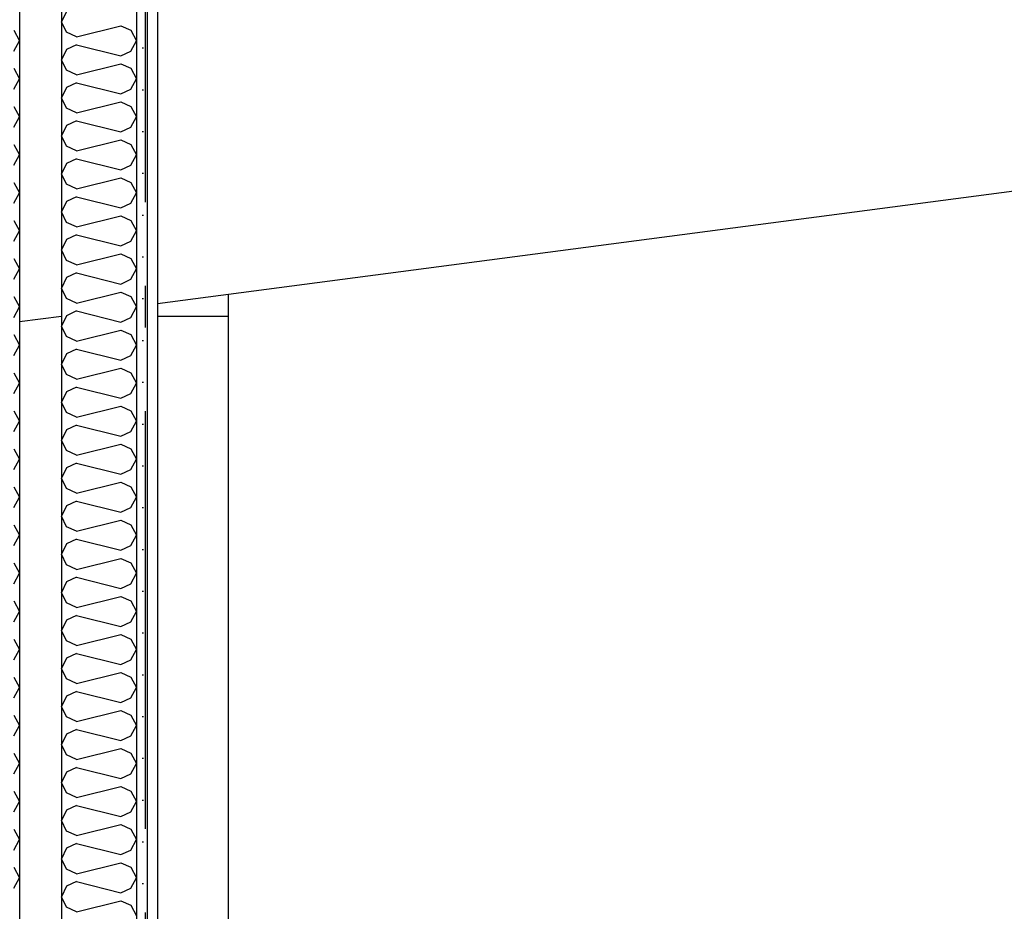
# Model space of a CAD drawing. Header units: millimetres. Extents: x -82116 to -57126, y -2070 to 13065.
# Tile 51 of 74: x -68823 to -67645, y 7267 to 8334. Entities that reach past the tile are written whole.
import ezdxf
from ezdxf.enums import TextEntityAlignment as Align

# ---------------------------------------------------------------- set-up
doc = ezdxf.new("R2010")
doc.units = ezdxf.units.MM
doc.header["$LTSCALE"] = 0.5
doc.header["$MEASUREMENT"] = 0
doc.linetypes.add('Akselinje', pattern=[1500, 1000, -200, 100, -200])
doc.linetypes.add('PLINE', pattern=[0])
for name, color, linetype in [('222- Søyler', 7, 'Continuous'), ('223- Bjelker', 7, 'Continuous'), ('242- Ikke-bærende innervegger', 7, 'Continuous'), ('242- Ikke-bærende innervegger (Skravur)', 7, 'Continuous'), ('242- Ikke-bærende innervegger(Nye konstruksjoner)', 7, 'Continuous'), ('82-- Modullinjer', 7, 'Continuous'), ('832- Tekst bygning(Nye konstruksjoner)', 7, 'Continuous')]:
    doc.layers.add(name, color=color, linetype=linetype)
doc.styles.add('GENERATED_STYLE_1', font='arial.ttf')
doc.dimstyles.new('GENERATED_STYLE__2', dxfattribs={"dimtxt": 0.18, "dimasz": 182.4, "dimexe": 0.18, "dimexo": 0.0625, "dimgap": 0, "dimtad": 0, "dimtih": 1, "dimtoh": 1, "dimdec": 4, "dimzin": 0, "dimdsep": 46, "dimcen": 0.09, "dimadec": 0, "dimazin": 0, "dimtfac": 1, "dimtdec": 4, "dimtmove": 0, "dimatfit": 3, "dimldrblk": 'ARROWHEAD_5', "dimfxl": 1, "dimtolj": 1, "dimtzin": 0, "dimarcsym": 0})
pattern_1 = [(270, (0, 0), (86.60254, 0), [0, -50]), (270, (43.3, -25), (86.60254, 0), [0, -50])]

# ---------------------------------------------------------------- blocks, each defined once
blk = doc.blocks.new('*X30')
at = {"layer": '242- Ikke-bærende innervegger (Skravur)', "linetype": 'PLINE'}
for p, q in [((-68767.3, 8343.9), (-68773.2, 8331.5)), ((-68767.3, 8319.1), (-68773.2, 8331.5)), ((-68755.1, 8313.5), (-68767.3, 8319.1)), ((-68755.1, 8313.5), (-68702.3, 8326.7)), ((-68702.3, 8326.7), (-68690.1, 8321.2)), ((-68690.1, 8321.2), (-68683.2, 8308.7)), ((-68690.1, 8296.3), (-68683.2, 8308.7)), ((-68767.3, 8298.4), (-68773.2, 8286)), ((-68755.1, 8304), (-68767.3, 8298.4)), ((-68755.1, 8304), (-68702.3, 8290.8)), ((-68702.3, 8290.8), (-68690.1, 8296.3)), ((-68767.3, 8273.6), (-68773.2, 8286)), ((-68755.1, 8268), (-68767.3, 8273.6)), ((-68755.1, 8268), (-68702.3, 8281.2)), ((-68702.3, 8281.2), (-68690.1, 8275.7)), ((-68690.1, 8275.7), (-68683.2, 8263.2)), ((-68690.1, 8250.8), (-68683.2, 8263.2)), ((-68767.3, 8252.9), (-68773.2, 8240.5)), ((-68755.1, 8258.4), (-68767.3, 8252.9)), ((-68755.1, 8258.4), (-68702.3, 8245.2)), ((-68702.3, 8245.2), (-68690.1, 8250.8)), ((-68767.3, 8228), (-68773.2, 8240.5)), ((-68755.1, 8222.5), (-68767.3, 8228)), ((-68755.1, 8222.5), (-68702.3, 8235.7)), ((-68702.3, 8235.7), (-68690.1, 8230.1)), ((-68690.1, 8230.1), (-68683.2, 8217.7)), ((-68755.1, 8212.9), (-68767.3, 8207.4)), ((-68755.1, 8212.9), (-68702.3, 8199.7)), ((-68690.1, 8205.3), (-68683.2, 8217.7)), ((-68767.3, 8207.4), (-68773.2, 8194.9)), ((-68702.3, 8199.7), (-68690.1, 8205.3)), ((-68767.3, 8182.5), (-68773.2, 8194.9)), ((-68755.1, 8176.9), (-68702.3, 8190.1)), ((-68702.3, 8190.1), (-68690.1, 8184.6)), ((-68755.1, 8176.9), (-68767.3, 8182.5)), ((-68690.1, 8184.6), (-68683.2, 8172.2)), ((-68755.1, 8167.4), (-68767.3, 8161.8)), ((-68755.1, 8167.4), (-68702.3, 8154.2)), ((-68690.1, 8159.7), (-68683.2, 8172.2)), ((-68767.3, 8161.8), (-68773.2, 8149.4)), ((-68702.3, 8154.2), (-68690.1, 8159.7)), ((-68767.3, 8137), (-68773.2, 8149.4)), ((-68755.1, 8131.4), (-68702.3, 8144.6)), ((-68702.3, 8144.6), (-68690.1, 8139.1)), ((-68755.1, 8131.4), (-68767.3, 8137)), ((-68690.1, 8139.1), (-68683.2, 8126.6)), ((-68755.1, 8121.9), (-68767.3, 8116.3)), ((-68755.1, 8121.9), (-68702.3, 8108.7)), ((-68690.1, 8114.2), (-68683.2, 8126.6)), ((-68767.3, 8116.3), (-68773.2, 8103.9)), ((-68702.3, 8108.7), (-68690.1, 8114.2)), ((-68767.3, 8091.4), (-68773.2, 8103.9)), ((-68755.1, 8085.9), (-68702.3, 8099.1)), ((-68702.3, 8099.1), (-68690.1, 8093.5)), ((-68755.1, 8085.9), (-68767.3, 8091.4)), ((-68690.1, 8093.5), (-68683.2, 8081.1)), ((-68755.1, 8076.3), (-68767.3, 8070.8)), ((-68755.1, 8076.3), (-68702.3, 8063.1)), ((-68690.1, 8068.7), (-68683.2, 8081.1)), ((-68767.3, 8070.8), (-68773.2, 8058.3)), ((-68702.3, 8063.1), (-68690.1, 8068.7)), ((-68767.3, 8045.9), (-68773.2, 8058.3)), ((-68755.1, 8040.4), (-68702.3, 8053.6)), ((-68702.3, 8053.6), (-68690.1, 8048)), ((-68690.1, 8048), (-68683.2, 8035.6)), ((-68755.1, 8040.4), (-68767.3, 8045.9)), ((-68690.1, 8023.2), (-68683.2, 8035.6)), ((-68767.3, 8025.3), (-68773.2, 8012.8)), ((-68755.1, 8030.8), (-68767.3, 8025.3)), ((-68755.1, 8030.8), (-68702.3, 8017.6)), ((-68767.3, 8000.4), (-68773.2, 8012.8)), ((-68702.3, 8017.6), (-68690.1, 8023.2)), ((-68755.1, 7994.8), (-68767.3, 8000.4)), ((-68755.1, 7994.8), (-68702.3, 8008)), ((-68702.3, 8008), (-68690.1, 8002.5)), ((-68690.1, 8002.5), (-68683.2, 7990.1)), ((-68690.1, 7977.6), (-68683.2, 7990.1)), ((-68767.3, 7979.7), (-68773.2, 7967.3)), ((-68755.1, 7985.3), (-68767.3, 7979.7)), ((-68755.1, 7985.3), (-68702.3, 7972.1)), ((-68702.3, 7972.1), (-68690.1, 7977.6)), ((-68767.3, 7954.9), (-68773.2, 7967.3)), ((-68755.1, 7949.3), (-68767.3, 7954.9)), ((-68755.1, 7949.3), (-68702.3, 7962.5)), ((-68702.3, 7962.5), (-68690.1, 7957)), ((-68690.1, 7957), (-68683.2, 7944.5)), ((-68690.1, 7932.1), (-68683.2, 7944.5)), ((-68767.3, 7934.2), (-68773.2, 7921.8)), ((-68755.1, 7939.7), (-68767.3, 7934.2)), ((-68755.1, 7939.7), (-68702.3, 7926.5)), ((-68702.3, 7926.5), (-68690.1, 7932.1)), ((-68767.3, 7909.3), (-68773.2, 7921.8)), ((-68755.1, 7903.8), (-68767.3, 7909.3)), ((-68755.1, 7903.8), (-68702.3, 7917)), ((-68702.3, 7917), (-68690.1, 7911.4)), ((-68690.1, 7911.4), (-68683.2, 7899)), ((-68755.1, 7894.2), (-68767.3, 7888.7)), ((-68755.1, 7894.2), (-68702.3, 7881)), ((-68690.1, 7886.6), (-68683.2, 7899)), ((-68767.3, 7888.7), (-68773.2, 7876.2)), ((-68702.3, 7881), (-68690.1, 7886.6)), ((-68767.3, 7863.8), (-68773.2, 7876.2)), ((-68755.1, 7858.3), (-68702.3, 7871.5)), ((-68702.3, 7871.5), (-68690.1, 7865.9)), ((-68755.1, 7858.3), (-68767.3, 7863.8)), ((-68690.1, 7865.9), (-68683.2, 7853.5)), ((-68755.1, 7848.7), (-68767.3, 7843.1)), ((-68755.1, 7848.7), (-68702.3, 7835.5)), ((-68690.1, 7841), (-68683.2, 7853.5)), ((-68767.3, 7843.1), (-68773.2, 7830.7)), ((-68702.3, 7835.5), (-68690.1, 7841)), ((-68767.3, 7818.3), (-68773.2, 7830.7)), ((-68755.1, 7812.7), (-68702.3, 7825.9)), ((-68702.3, 7825.9), (-68690.1, 7820.4)), ((-68755.1, 7812.7), (-68767.3, 7818.3)), ((-68690.1, 7820.4), (-68683.2, 7807.9)), ((-68755.1, 7803.2), (-68767.3, 7797.6)), ((-68755.1, 7803.2), (-68702.3, 7790)), ((-68690.1, 7795.5), (-68683.2, 7807.9)), ((-68767.3, 7797.6), (-68773.2, 7785.2)), ((-68702.3, 7790), (-68690.1, 7795.5)), ((-68767.3, 7772.7), (-68773.2, 7785.2)), ((-68755.1, 7767.2), (-68702.3, 7780.4)), ((-68702.3, 7780.4), (-68690.1, 7774.9)), ((-68755.1, 7767.2), (-68767.3, 7772.7)), ((-68690.1, 7774.9), (-68683.2, 7762.4)), ((-68755.1, 7757.6), (-68767.3, 7752.1)), ((-68755.1, 7757.6), (-68702.3, 7744.4)), ((-68690.1, 7750), (-68683.2, 7762.4)), ((-68767.3, 7752.1), (-68773.2, 7739.7)), ((-68702.3, 7744.4), (-68690.1, 7750)), ((-68767.3, 7727.2), (-68773.2, 7739.7)), ((-68755.1, 7721.7), (-68702.3, 7734.9)), ((-68702.3, 7734.9), (-68690.1, 7729.3)), ((-68690.1, 7729.3), (-68683.2, 7716.9)), ((-68755.1, 7721.7), (-68767.3, 7727.2)), ((-68767.3, 7706.6), (-68773.2, 7694.1)), ((-68755.1, 7712.1), (-68767.3, 7706.6)), ((-68755.1, 7712.1), (-68702.3, 7698.9)), ((-68690.1, 7704.5), (-68683.2, 7716.9)), ((-68767.3, 7681.7), (-68773.2, 7694.1)), ((-68702.3, 7698.9), (-68690.1, 7704.5)), ((-68755.1, 7676.1), (-68702.3, 7689.3)), ((-68702.3, 7689.3), (-68690.1, 7683.8)), ((-68690.1, 7683.8), (-68683.2, 7671.4)), ((-68755.1, 7676.1), (-68767.3, 7681.7)), ((-68690.1, 7658.9), (-68683.2, 7671.4)), ((-68767.3, 7661), (-68773.2, 7648.6)), ((-68755.1, 7666.6), (-68767.3, 7661)), ((-68755.1, 7666.6), (-68702.3, 7653.4)), ((-68702.3, 7653.4), (-68690.1, 7658.9)), ((-68767.3, 7636.2), (-68773.2, 7648.6)), ((-68755.1, 7630.6), (-68767.3, 7636.2)), ((-68755.1, 7630.6), (-68702.3, 7643.8)), ((-68702.3, 7643.8), (-68690.1, 7638.3)), ((-68690.1, 7638.3), (-68683.2, 7625.8)), ((-68690.1, 7613.4), (-68683.2, 7625.8)), ((-68767.3, 7615.5), (-68773.2, 7603.1)), ((-68755.1, 7621.1), (-68767.3, 7615.5)), ((-68755.1, 7621.1), (-68702.3, 7607.9)), ((-68702.3, 7607.9), (-68690.1, 7613.4)), ((-68767.3, 7590.6), (-68773.2, 7603.1)), ((-68755.1, 7585.1), (-68767.3, 7590.6)), ((-68755.1, 7585.1), (-68702.3, 7598.3)), ((-68702.3, 7598.3), (-68690.1, 7592.7)), ((-68690.1, 7592.7), (-68683.2, 7580.3)), ((-68690.1, 7567.9), (-68683.2, 7580.3)), ((-68767.3, 7570), (-68773.2, 7557.5)), ((-68755.1, 7575.5), (-68767.3, 7570)), ((-68755.1, 7575.5), (-68702.3, 7562.3)), ((-68702.3, 7562.3), (-68690.1, 7567.9)), ((-68767.3, 7545.1), (-68773.2, 7557.5)), ((-68755.1, 7539.6), (-68702.3, 7552.8)), ((-68702.3, 7552.8), (-68690.1, 7547.2)), ((-68755.1, 7539.6), (-68767.3, 7545.1)), ((-68690.1, 7547.2), (-68683.2, 7534.8)), ((-68755.1, 7530), (-68767.3, 7524.5)), ((-68755.1, 7530), (-68702.3, 7516.8)), ((-68690.1, 7522.3), (-68683.2, 7534.8)), ((-68767.3, 7524.5), (-68773.2, 7512)), ((-68702.3, 7516.8), (-68690.1, 7522.3)), ((-68767.3, 7499.6), (-68773.2, 7512)), ((-68755.1, 7494), (-68702.3, 7507.2)), ((-68702.3, 7507.2), (-68690.1, 7501.7)), ((-68755.1, 7494), (-68767.3, 7499.6)), ((-68690.1, 7501.7), (-68683.2, 7489.3)), ((-68755.1, 7484.5), (-68767.3, 7478.9)), ((-68755.1, 7484.5), (-68702.3, 7471.3)), ((-68690.1, 7476.8), (-68683.2, 7489.3)), ((-68767.3, 7478.9), (-68773.2, 7466.5)), ((-68702.3, 7471.3), (-68690.1, 7476.8)), ((-68767.3, 7454.1), (-68773.2, 7466.5)), ((-68755.1, 7448.5), (-68702.3, 7461.7)), ((-68702.3, 7461.7), (-68690.1, 7456.2)), ((-68755.1, 7448.5), (-68767.3, 7454.1)), ((-68690.1, 7456.2), (-68683.2, 7443.7)), ((-68755.1, 7438.9), (-68767.3, 7433.4)), ((-68755.1, 7438.9), (-68702.3, 7425.7)), ((-68690.1, 7431.3), (-68683.2, 7443.7)), ((-68767.3, 7433.4), (-68773.2, 7421)), ((-68702.3, 7425.7), (-68690.1, 7431.3)), ((-68767.3, 7408.5), (-68773.2, 7421)), ((-68755.1, 7403), (-68702.3, 7416.2)), ((-68702.3, 7416.2), (-68690.1, 7410.6)), ((-68755.1, 7403), (-68767.3, 7408.5)), ((-68690.1, 7410.6), (-68683.2, 7398.2)), ((-68767.3, 7387.9), (-68773.2, 7375.4)), ((-68755.1, 7393.4), (-68767.3, 7387.9)), ((-68755.1, 7393.4), (-68702.3, 7380.2)), ((-68690.1, 7385.8), (-68683.2, 7398.2)), ((-68702.3, 7380.2), (-68690.1, 7385.8)), ((-68767.3, 7363), (-68773.2, 7375.4)), ((-68755.1, 7357.5), (-68702.3, 7370.7)), ((-68702.3, 7370.7), (-68690.1, 7365.1)), ((-68690.1, 7365.1), (-68683.2, 7352.7)), ((-68755.1, 7357.5), (-68767.3, 7363)), ((-68690.1, 7340.2), (-68683.2, 7352.7)), ((-68767.3, 7342.3), (-68773.2, 7329.9)), ((-68755.1, 7347.9), (-68767.3, 7342.3)), ((-68755.1, 7347.9), (-68702.3, 7334.7)), ((-68767.3, 7317.5), (-68773.2, 7329.9)), ((-68702.3, 7334.7), (-68690.1, 7340.2)), ((-68755.1, 7311.9), (-68767.3, 7317.5)), ((-68755.1, 7311.9), (-68702.3, 7325.1)), ((-68702.3, 7325.1), (-68690.1, 7319.6)), ((-68690.1, 7319.6), (-68683.2, 7307.1)), ((-68690.1, 7294.7), (-68683.2, 7307.1)), ((-68767.3, 7296.8), (-68773.2, 7284.4)), ((-68755.1, 7302.4), (-68767.3, 7296.8)), ((-68755.1, 7302.4), (-68702.3, 7289.2)), ((-68702.3, 7289.2), (-68690.1, 7294.7)), ((-68767.3, 7271.9), (-68773.2, 7284.4)), ((-68755.1, 7266.4), (-68767.3, 7271.9)), ((-68755.1, 7266.4), (-68702.3, 7279.6)), ((-68702.3, 7279.6), (-68690.1, 7274.1)), ((-68690.1, 7274.1), (-68683.2, 7261.6))]:
    blk.add_line(p, q, dxfattribs=at)
blk = doc.blocks.new('*X31')
at = {"layer": '242- Ikke-bærende innervegger (Skravur)', "linetype": 'PLINE'}
for p, q in [((-68830.1, 8321.2), (-68823.2, 8308.7)), ((-68830.1, 8296.3), (-68823.2, 8308.7)), ((-68830.1, 8275.7), (-68823.2, 8263.2)), ((-68830.1, 8250.8), (-68823.2, 8263.2)), ((-68830.1, 8230.1), (-68823.2, 8217.7)), ((-68830.1, 8205.3), (-68823.2, 8217.7)), ((-68830.1, 8184.6), (-68823.2, 8172.2)), ((-68830.1, 8159.7), (-68823.2, 8172.2)), ((-68830.1, 8139.1), (-68823.2, 8126.6)), ((-68830.1, 8114.2), (-68823.2, 8126.6)), ((-68830.1, 8093.5), (-68823.2, 8081.1)), ((-68830.1, 8068.7), (-68823.2, 8081.1)), ((-68830.1, 8048), (-68823.2, 8035.6)), ((-68830.1, 8023.2), (-68823.2, 8035.6)), ((-68830.1, 8002.5), (-68823.2, 7990.1)), ((-68830.1, 7977.6), (-68823.2, 7990.1)), ((-68830.1, 7957), (-68823.2, 7944.5)), ((-68830.1, 7932.1), (-68823.2, 7944.5)), ((-68830.1, 7911.4), (-68823.2, 7899)), ((-68830.1, 7886.6), (-68823.2, 7899)), ((-68830.1, 7865.9), (-68823.2, 7853.5)), ((-68830.1, 7841), (-68823.2, 7853.5)), ((-68830.1, 7820.4), (-68823.2, 7807.9)), ((-68830.1, 7795.5), (-68823.2, 7807.9)), ((-68830.1, 7774.9), (-68823.2, 7762.4)), ((-68830.1, 7750), (-68823.2, 7762.4)), ((-68830.1, 7729.3), (-68823.2, 7716.9)), ((-68830.1, 7704.5), (-68823.2, 7716.9)), ((-68830.1, 7683.8), (-68823.2, 7671.4)), ((-68830.1, 7658.9), (-68823.2, 7671.4)), ((-68830.1, 7638.3), (-68823.2, 7625.8)), ((-68830.1, 7613.4), (-68823.2, 7625.8)), ((-68830.1, 7592.7), (-68823.2, 7580.3)), ((-68830.1, 7567.9), (-68823.2, 7580.3)), ((-68830.1, 7547.2), (-68823.2, 7534.8)), ((-68830.1, 7522.3), (-68823.2, 7534.8)), ((-68830.1, 7501.7), (-68823.2, 7489.3)), ((-68830.1, 7476.8), (-68823.2, 7489.3)), ((-68830.1, 7456.2), (-68823.2, 7443.7)), ((-68830.1, 7431.3), (-68823.2, 7443.7)), ((-68830.1, 7410.6), (-68823.2, 7398.2)), ((-68830.1, 7385.8), (-68823.2, 7398.2)), ((-68830.1, 7365.1), (-68823.2, 7352.7)), ((-68830.1, 7340.2), (-68823.2, 7352.7)), ((-68830.1, 7319.6), (-68823.2, 7307.1)), ((-68830.1, 7294.7), (-68823.2, 7307.1))]:
    blk.add_line(p, q, dxfattribs=at)
blk = doc.blocks.new('Standard grid marker[4]', base_point=(-68673.2, 12565.5))
at = {"layer": '82-- Modullinjer', "linetype": 'Akselinje'}
blk.add_line((-68673.2, 12365.5), (-68673.2, 1550), dxfattribs=at)
at = {"layer": '82-- Modullinjer', "style": 'GENERATED_STYLE_1'}
for tag, p in [('AC_MarkerText_1_0', (-68673.2, 12903)), ('AC_MarkerText_1_1', (-68673.2, 1187.5))]:
    blk.add_attdef(tag, text='', height=175, rotation=360, dxfattribs=at).set_placement(p, align=Align.TOP_CENTER)
blk = doc.blocks.new('ARROWHEAD_5')
at = {"linetype": 'Continuous'}
blk.add_hatch(color=256, dxfattribs=at).paths.add_polyline_path([(-1, 0.2679), (0, 0), (-1, -0.2679)])
blk.add_line((0, 0), (-1, 0), dxfattribs=at)

msp = doc.modelspace()

# ---------------------------------------------------------------- hatches: boundary and pattern name
at = {"layer": '242- Ikke-bærende innervegger (Skravur)', "linetype": 'Continuous'}
h = msp.add_hatch(dxfattribs=at)
h.set_pattern_fill('Gips', color=256, style=0, pattern_type=2)
h.set_pattern_definition(pattern_1)
h.paths.add_polyline_path([(-68683.2, 6240), (-68670.7, 6240), (-68670.7, 8477.5), (-68683.2, 8475.8)])
h = msp.add_hatch(dxfattribs=at)
h.set_pattern_fill('Gips', color=256, style=0, pattern_type=2)
h.set_pattern_definition(pattern_1)
h.paths.add_polyline_path([(-68658.2, 8479.1), (-68670.7, 8477.5), (-68670.7, 6240), (-68658.2, 6240)])

# ---------------------------------------------------------------- linework, layer by layer
at = {"layer": '222- Søyler', "linetype": 'PLINE'}
for p in [(-68658.2, 7979.2), (-68573.2, 6240)]:
    msp.add_line(p, (-68573.2, 7979.2), dxfattribs=at)
at = {"layer": '223- Bjelker', "linetype": 'PLINE'}
for p, q in [((-68658.2, 7994.3), (-65178.2, 8452.5)), ((-68823.2, 7972.6), (-68773.2, 7979.2))]:
    msp.add_line(p, q, dxfattribs=at)
at = {"layer": '242- Ikke-bærende innervegger', "linetype": 'PLINE'}
for p, q in [((-68683.2, 8475.8), (-68683.2, 6240)), ((-68670.7, 8477.5), (-68670.7, 6240)), ((-68658.2, 8479.1), (-68658.2, 6240)), ((-68773.2, 8464), (-68773.2, 6240)), ((-68823.2, 8457.4), (-68823.2, 6070))]:
    msp.add_line(p, q, dxfattribs=at)
at = {"layer": '242- Ikke-bærende innervegger(Nye konstruksjoner)', "linetype": 'PLINE'}
msp.add_line((-68573.2, 7979.2), (-68573.2, 8005.5), dxfattribs=at)

# ---------------------------------------------------------------- block references
at = {"layer": '242- Ikke-bærende innervegger'}
for name in ['*X30', '*X31']:
    msp.add_blockref(name, (0, 0), dxfattribs=at)
at = {"layer": '82-- Modullinjer', "linetype": 'PLINE'}
msp.add_blockref('Standard grid marker[4]', (-68673.2, 12565.5), dxfattribs=at)

# ---------------------------------------------------------------- leaders
at = {"layer": '832- Tekst bygning(Nye konstruksjoner)', "linetype": 'PLINE', "annotation_type": 0, "has_hookline": 1, "hookline_direction": 1, "text_width": 1686.7}
msp.add_leader([(-64345.2, 7949), (-66553.4, 7994.4)], dimstyle='GENERATED_STYLE__2', dxfattribs=at)

doc.saveas('drawing.dxf')
